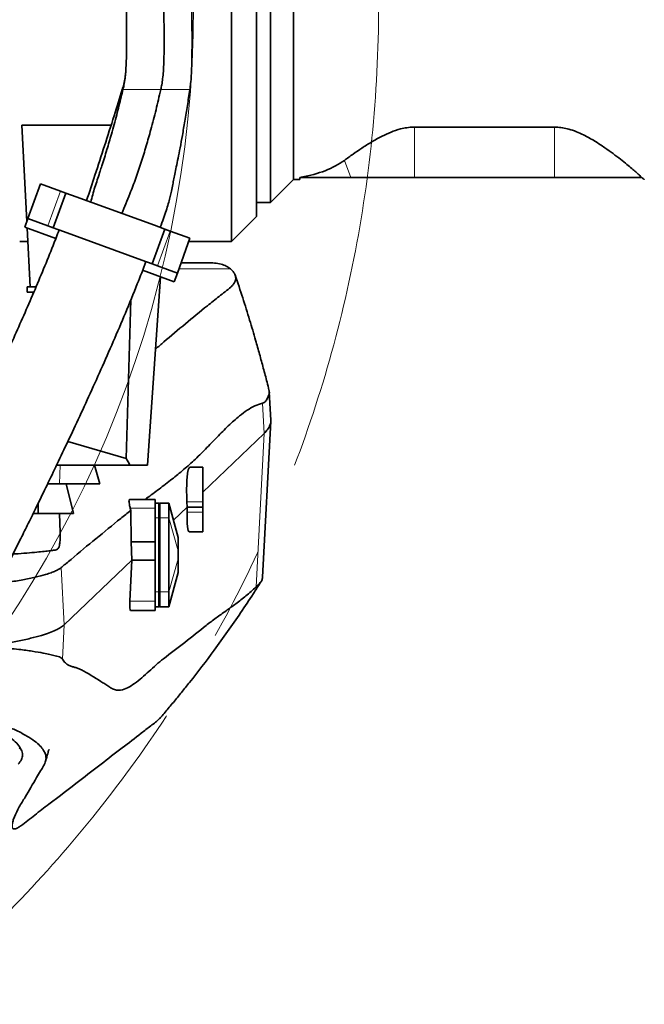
# Model space of a CAD drawing. Header units: millimetres. Extents: x 0 to 12115, y 0 to 8400.
# Tile 67 of 123: x 7502 to 7839, y 892 to 1424. Entities that reach past the tile are written whole.
import ezdxf

# ---------------------------------------------------------------- set-up
doc = ezdxf.new("R2010")
doc.units = ezdxf.units.MM
doc.header["$LTSCALE"] = 20
doc.linetypes.add('CENTERX2', pattern=[20.32, 12.7, -2.54, 2.54, -2.54])
doc.styles.add('SLDTEXTSTYLE0', font='TXT', dxfattribs={"width": 0.605})
doc.dimstyles.new('SLDDIMSTYLE0', dxfattribs={"dimtxt": 70, "dimasz": 70, "dimexe": 0, "dimexo": 0.0625, "dimgap": 17.5, "dimtad": 1, "dimdec": 1, "dimrnd": 1e-09, "dimzin": 12, "dimdsep": 46, "dimtxsty": 'SLDTEXTSTYLE0', "dimsah": 1, "dimcen": 0.09, "dimadec": 0, "dimazin": 3, "dimtfac": 1, "dimtofl": 0, "dimtmove": 0, "dimatfit": 3, "dimfxl": 1, "dimfrac": 2, "dimtolj": 1, "dimtzin": 12, "dimarcsym": 0})

# ---------------------------------------------------------------- blocks, each defined once
blk = doc.blocks.new('_D_78')
at = {"color": 7, "linetype": 'Continuous', "lineweight": 0}
for p, q in [((9298.06, 1431.91), (9298.06, 2254.61)), ((6999.56, 1431.91), (9328.06, 1431.91)), ((9298.06, 1431.91), (9298.06, 1209.41)), ((8474.06, 1209.41), (9328.06, 1209.41))]:
    blk.add_line(p, q, dxfattribs=at)
at = {"color": 7, "linetype": 'Continuous', "lineweight": 18}
for points in [[(9298.06, 1431.91), (9288.06, 1361.91), (9308.06, 1361.91)], [(9298.06, 1209.41), (9308.06, 1279.41), (9288.06, 1279.41)]]:
    blk.add_solid(points, dxfattribs=at)
at = {"color": 7, "linetype": 'Continuous', "lineweight": 18, "char_height": 70, "attachment_point": 1, "rotation": 90, "style": 'SLDTEXTSTYLE0'}
for s, insert in [('(2x M8)', (9207.83, 1927.75)), ('222,5', (9207.83, 1634.63))]:
    blk.add_mtext(s, dxfattribs=dict(at, insert=insert))

msp = doc.modelspace()

# ---------------------------------------------------------------- linework, layer by layer
at = {"color": 7, "linetype": 'Continuous', "lineweight": 35}
for p, q in [((7629.561545, 1317.90888), (7629.561545, 1541.594747)), ((7637.061545, 1534.97785), (7637.061545, 1325.40888)), ((7649.561545, 1337.90888), (7649.561545, 1525.90888)), ((7616.061545, 1304.40888), (7616.061545, 1431.90888)), ((7550.937291, 1367.207318), (7502.698185, 1367.207318)), ((7502.698185, 1367.207318), (7505.420165, 1315.268856)), ((7790.657463, 1366.221501), (7715.061545, 1366.221501)), ((7637.061545, 1325.40888), (7649.561545, 1337.90888)), ((7649.561545, 1337.90888), (7653.009137, 1337.90888)), ((7653.792602, 1339.202384), (7652.977634, 1339.06026)), ((7652.977634, 1339.06026), (7653.061545, 1338.90888)), ((7653.061545, 1338.90888), (7653.009137, 1337.90888)), ((7653.900493, 1338.90888), (7653.061545, 1338.90888)), ((7680.511019, 1338.90888), (7653.900493, 1338.90888)), ((7715.061545, 1338.90888), (7680.511019, 1338.90888)), ((7790.657463, 1338.90888), (7715.061545, 1338.90888)), ((7837.774428, 1338.90888), (7790.657463, 1338.90888)), ((7837.786058, 1338.900852), (7837.774428, 1338.90888)), ((7505.956586, 1316.742662), (7512.796989, 1335.536514)), ((7523.603454, 1331.603283), (7512.796989, 1335.536514)), ((7526.422532, 1330.577222), (7523.603454, 1331.603283)), ((7519.582129, 1311.78337), (7526.422532, 1330.577222)), ((7532.060688, 1328.525101), (7526.422532, 1330.577222)), ((7574.346856, 1313.134195), (7532.060688, 1328.525101)), ((7629.561545, 1325.40888), (7637.061545, 1325.40888)), ((7505.956586, 1316.742662), (7504.246485, 1312.044199)), ((7516.763051, 1312.80943), (7505.956586, 1316.742662)), ((7616.061545, 1304.40888), (7629.561545, 1317.90888)), ((7504.246485, 1312.044199), (7521.042388, 1305.93099)), ((7505.615271, 1311.546001), (7507.273302, 1279.90888)), ((7519.582129, 1311.78337), (7516.763051, 1312.80943)), ((7525.220285, 1309.731249), (7519.582129, 1311.78337)), ((7567.506453, 1294.340342), (7525.220285, 1309.731249)), ((7573.144609, 1292.288222), (7579.985011, 1311.082074)), ((7574.346856, 1313.134195), (7579.985011, 1311.082074)), ((7582.804089, 1310.056013), (7579.985011, 1311.082074)), ((7593.610554, 1306.122782), (7582.804089, 1310.056013)), ((7501.546907, 1304.40888), (7505.989312, 1304.40888)), ((7586.770152, 1287.328929), (7593.610554, 1306.122782)), ((7592.986745, 1304.40888), (7616.061545, 1304.40888)), ((7567.506453, 1294.340342), (7573.144609, 1292.288222)), ((7568.013903, 1288.834757), (7585.060051, 1282.630466)), ((7575.963686, 1291.262161), (7573.144609, 1292.288222)), ((7586.770152, 1287.328929), (7575.963686, 1291.262161)), ((7588.801088, 1292.90888), (7602.759789, 1292.90888)), ((7570.623552, 1183.40888), (7577.690362, 1285.312814)), ((7585.060051, 1282.630466), (7586.770152, 1287.328929)), ((7505.560051, 1279.911707), (7505.560051, 1276.911707)), ((7507.273154, 1279.911707), (7505.560051, 1279.911707)), ((7507.273302, 1279.90888), (7510.410163, 1279.90888)), ((7509.149125, 1276.911707), (7505.560051, 1276.911707)), ((7508.776145, 1276.911707), (7508.718268, 1275.916908)), ((7561.634544, 1272.869407), (7559.161353, 1187.003022)), ((7637.283295, 1207.819165), (7636.474564, 1223.136292)), ((7632.818362, 1122.885115), (7637.270351, 1207.205646)), ((7600.561545, 1168.892006), (7633.66448, 1200.596055)), ((7527.616595, 1196.320377), (7559.161353, 1187.003022)), ((7561.162324, 1183.40888), (7521.487186, 1183.40888)), ((7544.809014, 1173.40888), (7541.933252, 1183.40888)), ((7570.623552, 1183.40888), (7561.162324, 1183.40888)), ((7600.561545, 1182.40888), (7593.558772, 1182.40888)), ((7600.561545, 1163.696979), (7600.561545, 1182.40888)), ((7516.779662, 1173.40888), (7526.665083, 1173.40888)), ((7526.665083, 1173.40888), (7530.675675, 1157.40888)), ((7511.561545, 1157.40888), (7511.561545, 1162.889775)), ((7574.761545, 1164.90888), (7560.885089, 1164.90888)), ((7574.761545, 1164.90888), (7574.761545, 1160.136415)), ((7574.761545, 1162.90888), (7576.761545, 1162.90888)), ((7576.761545, 1154.90888), (7576.761545, 1162.90888)), ((7576.761545, 1162.774905), (7577.261545, 1162.90888)), ((7582.261545, 1162.90888), (7577.261545, 1162.90888)), ((7577.261545, 1162.90888), (7577.261545, 1154.90888)), ((7587.261545, 1144.40888), (7582.261545, 1162.90888)), ((7582.261545, 1162.90888), (7582.261545, 1154.90888)), ((7584.739901, 1153.738964), (7592.079673, 1160.768567)), ((7592.079673, 1160.768567), (7591.944283, 1163.696979)), ((7592.033453, 1158.06677), (7592.079673, 1160.768567)), ((7600.561545, 1160.768567), (7592.079673, 1160.768567)), ((7600.561545, 1160.768567), (7600.561545, 1163.696979)), ((7600.561545, 1158.06677), (7600.561545, 1160.768567)), ((7509.036729, 1157.40888), (7523.061545, 1157.40888)), ((7523.42327, 1147.050448), (7523.061545, 1157.40888)), ((7561.297275, 1160.136415), (7561.580779, 1158.976619)), ((7561.74018, 1142.066085), (7561.580779, 1158.976619)), ((7574.761545, 1160.136415), (7574.761545, 1142.066085)), ((7600.561545, 1147.40888), (7600.561545, 1158.06677)), ((7576.761545, 1114.90888), (7576.761545, 1154.90888)), ((7577.261545, 1154.90888), (7577.261545, 1114.90888)), ((7582.261545, 1154.90888), (7582.261545, 1114.90888)), ((7593.233429, 1147.40888), (7600.561545, 1147.40888)), ((7562.110745, 1132.066085), (7561.74018, 1142.066085)), ((7574.761545, 1142.066085), (7561.74018, 1142.066085)), ((7574.761545, 1142.066085), (7574.761545, 1132.066085)), ((7587.261545, 1144.408878), (7587.261545, 1144.156244)), ((7587.261545, 1144.156244), (7587.261545, 1137.085176)), ((7587.261545, 1137.085176), (7587.261545, 1132.732584)), ((7525.600291, 1097.098514), (7562.110745, 1132.066085)), ((7561.071308, 1109.869982), (7562.110745, 1132.066085)), ((7574.761545, 1132.066085), (7562.110745, 1132.066085)), ((7574.761545, 1132.066085), (7574.761545, 1109.869982)), ((7587.261545, 1132.732584), (7587.261545, 1125.661516)), ((7582.261545, 1106.90888), (7587.261545, 1125.40888)), ((7587.261545, 1125.661516), (7587.261545, 1125.40888)), ((7576.761545, 1106.90888), (7576.761545, 1114.90888)), ((7577.261545, 1114.90888), (7577.261545, 1106.90888)), ((7582.261545, 1114.90888), (7582.261545, 1106.90888)), ((7574.761545, 1109.869982), (7574.761545, 1104.90888)), ((7574.761545, 1104.90888), (7561.440288, 1104.90888)), ((7574.761545, 1106.90888), (7576.761545, 1106.90888)), ((7576.761545, 1107.042855), (7577.261545, 1106.90888)), ((7582.261545, 1106.90888), (7577.261545, 1106.90888)), ((7577.173458, 1046.451588), (7577.231785, 1046.541456))]:
    msp.add_line(p, q, dxfattribs=at)
at = {"color": 8, "linetype": 'Continuous', "lineweight": 18}
for p, q in [((7715.061545, 1366.221501), (7715.061545, 1338.90888)), ((7790.657463, 1366.221501), (7790.657463, 1338.90888)), ((7677.075161, 1348.25575), (7680.511019, 1338.90888)), ((7653.792602, 1339.202384), (7653.900493, 1338.90888)), ((7516.763051, 1312.80943), (7523.603454, 1331.603283)), ((7575.963686, 1291.262161), (7582.804089, 1310.056013)), ((7615.4461, 1289.651015), (7587.615322, 1289.651015)), ((7633.66448, 1200.596055), (7632.809838, 1216.925633)), ((7629.316048, 1117.644626), (7633.66448, 1200.596055)), ((7523.441453, 1183.40888), (7523.104236, 1173.40888)), ((7582.261545, 1162.90888), (7587.261545, 1144.156244)), ((7600.561545, 1163.696979), (7591.944283, 1163.696979)), ((7574.761545, 1160.136415), (7561.297275, 1160.136415)), ((7600.561545, 1158.06677), (7592.033453, 1158.06677)), ((7574.761545, 1154.90888), (7576.761545, 1154.90888)), ((7576.761545, 1154.90888), (7577.261545, 1154.90888)), ((7582.261545, 1154.90888), (7577.261545, 1154.90888)), ((7582.261545, 1154.90888), (7587.261545, 1137.085176)), ((7582.261545, 1114.90888), (7587.261545, 1132.732584)), ((7525.600291, 1097.098514), (7523.980027, 1128.056626)), ((7582.261545, 1106.90888), (7587.261545, 1125.661516)), ((7574.761545, 1114.90888), (7576.761545, 1114.90888)), ((7576.761545, 1114.90888), (7577.261545, 1114.90888)), ((7582.261545, 1114.90888), (7577.261545, 1114.90888)), ((7574.761545, 1109.869982), (7561.071308, 1109.869982)), ((7524.630084, 1078.590668), (7525.600291, 1097.098514))]:
    msp.add_line(p, q, dxfattribs=at)
at = {"color": 7, "linetype": 'CENTERX2', "lineweight": 18}
msp.add_circle((6995.561545, 1431.90888), 700, dxfattribs=at)
at = {"color": 7, "linetype": 'Continuous', "lineweight": 18}
msp.add_circle((6995.561545, 1431.90888), 600, dxfattribs=at)
at = {"color": 7, "linetype": 'Continuous', "lineweight": 35}
for centre, major_axis, ratio, start_param, end_param in [((7558.762808, 1431.90888), (127.627894, -73.40555), 0.4600599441, 5.7745969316, 6.0821219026), ((7341.380781, 1169.666676), (228.97553, -143.601169), 0.6338150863, 0.8474697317, 0.865125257), ((7594.207262, 1164.90888), (-0.659999, 17.499783), 0.1320121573, 6.2782065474, 7.9183098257), ((7594.420213, 1164.90888), (1.203819, 17.499415), 0.1188194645, 1.980663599, 3.1497662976), ((7561.847186, 1110.90888), (0.412738, 5.9998), 0.1188194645, 1.7529966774, 3.1497662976)]:
    msp.add_ellipse(centre, major_axis=major_axis, ratio=ratio, start_param=start_param, end_param=end_param, dxfattribs=at)
for points, knots in [([(7560.850044, 1471.90888), (7560.540354, 1470.366891), (7559.872974, 1467.043915), (7559.427777, 1461.673214), (7559.198586, 1456.166645), (7559.111547, 1450.982172), (7559.089491, 1446.466089), (7559.097378, 1442.670347), (7559.115884, 1439.543994), (7559.139226, 1436.67239), (7559.169277, 1433.566661), (7559.208955, 1429.852886), (7559.255269, 1425.528497), (7559.300972, 1420.549501), (7559.331377, 1414.866729), (7559.316611, 1409.055529), (7559.223326, 1403.443533), (7559.036064, 1398.447593), (7558.702329, 1393.909461), (7558.181996, 1389.956587), (7557.634949, 1387.579913), (7557.3804, 1386.474018)], [0, 0, 0, 0, 0.0557429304, 0.120125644, 0.1880373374, 0.2486343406, 0.3014224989, 0.345984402, 0.381383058, 0.4107658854, 0.446417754, 0.4900089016, 0.5406615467, 0.5976719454, 0.6641515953, 0.7394194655, 0.8009105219, 0.8604369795, 0.9142400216, 0.9600948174, 1, 1, 1, 1]), ([(7577.79449, 1386.474018), (7577.989069, 1387.360944), (7578.413537, 1389.295755), (7578.899646, 1392.588514), (7579.258494, 1396.65868), (7579.490596, 1401.651554), (7579.606731, 1407.564065), (7579.624975, 1414.273043), (7579.572679, 1421.563947), (7579.483252, 1429.161442), (7579.393197, 1436.759756), (7579.338535, 1444.053142), (7579.351396, 1450.766304), (7579.456636, 1456.684792), (7579.66981, 1461.685379), (7579.995216, 1465.765268), (7580.431755, 1469.069497), (7580.792379, 1471.016369), (7580.957701, 1471.90888)], [0, 0, 0, 0, 0.03180593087, 0.0693840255, 0.11649692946, 0.17485902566, 0.24439460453, 0.32357903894, 0.40980123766, 0.49972738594, 0.58966301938, 0.67591397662, 0.75514717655, 0.824752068, 0.88320297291, 0.93041889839, 0.96810170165, 1, 1, 1, 1]), ([(7593.515837, 1386.474018), (7593.672993, 1387.595778), (7594.022294, 1390.089029), (7594.357773, 1394.379847), (7594.576084, 1399.693644), (7594.687323, 1406.071665), (7594.716049, 1413.310608), (7594.687395, 1421.07884), (7594.630189, 1428.99813), (7594.571437, 1436.705336), (7594.534126, 1443.89309), (7594.53526, 1450.334626), (7594.585099, 1455.89553), (7594.687052, 1460.535422), (7594.838715, 1464.301746), (7595.032249, 1467.318094), (7595.257304, 1469.768159), (7595.420003, 1471.23234), (7595.49518, 1471.90888)], [0, 0, 0, 0, 0.0399655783, 0.0888284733, 0.1509742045, 0.2264152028, 0.3124001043, 0.4047306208, 0.4987508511, 0.5900521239, 0.6749433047, 0.7507310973, 0.815849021, 0.8698683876, 0.9134192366, 0.9480430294, 0.9759927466, 1, 1, 1, 1]), ([(7558.786355, 1395.581703), (7558.702541, 1394.746885), (7558.497312, 1392.702747), (7557.901685, 1389.64929), (7557.253481, 1387.479321), (7556.953182, 1386.474018)], [0, 0, 0, 0, 0.2703437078, 0.6619649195, 1, 1, 1, 1]), ([(7556.943285, 1386.488545), (7555.487487, 1381.755883), (7552.359197, 1371.586111), (7547.447869, 1356.170476), (7542.494428, 1340.898788), (7539.220421, 1331.05967), (7537.694414, 1326.47368)], [0, 0, 0, 0, 0.2351460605, 0.5052931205, 0.7694182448, 1, 1, 1, 1]), ([(7557.361943, 1386.488708), (7557.051026, 1385.167657), (7555.983158, 1380.630404), (7553.922405, 1372.585115), (7551.34187, 1363.06925), (7548.643419, 1353.845603), (7546.603232, 1347.15995), (7545.329545, 1343.341855), (7545.015712, 1342.401087)], [0, 0, 0, 0, 0.08827686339, 0.30319384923, 0.53938142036, 0.73051876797, 0.93360060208, 1, 1, 1, 1]), ([(7556.749033, 1319.539278), (7558.224417, 1323.049347), (7560.85482, 1329.307307), (7564.358761, 1338.596352), (7567.303475, 1347.241487), (7569.955231, 1356.009714), (7572.646581, 1365.479552), (7575.292177, 1375.631365), (7576.960061, 1382.858394), (7577.79449, 1386.474018)], [0, 0, 0, 0, 0.1652014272, 0.2945309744, 0.4242031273, 0.5544898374, 0.6849989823, 0.8424075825, 1, 1, 1, 1]), ([(7577.43655, 1312.009346), (7577.455768, 1312.052722), (7578.153275, 1313.627028), (7579.271644, 1316.643927), (7580.727657, 1320.853731), (7581.83727, 1324.578419), (7582.69405, 1327.830645), (7583.446025, 1331.0363), (7584.105027, 1334.206806), (7584.750263, 1337.547814), (7585.4336, 1341.01329), (7586.242357, 1344.942371), (7587.232634, 1349.65033), (7588.366863, 1355.358765), (7589.57023, 1362.054582), (7590.870357, 1369.697911), (7592.230604, 1377.931369), (7593.081989, 1383.604247), (7593.510172, 1386.457273)], [0, 0, 0, 0, 0.0018973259, 0.0688628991, 0.1270868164, 0.1778049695, 0.2217596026, 0.2593271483, 0.3071896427, 0.3490258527, 0.3929917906, 0.4457593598, 0.5083520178, 0.5831893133, 0.6731820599, 0.7752959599, 0.8869909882, 1, 1, 1, 1]), ([(7715.061545, 1366.221501), (7714.868481, 1366.220269), (7713.470184, 1366.211341), (7710.869055, 1365.979409), (7706.721749, 1365.132444), (7702.21025, 1363.591034), (7696.999057, 1361.168933), (7691.728055, 1358.235892), (7686.525311, 1354.921874), (7681.569379, 1351.50775), (7678.627083, 1349.378715), (7677.075161, 1348.25575)], [0, 0, 0, 0, 0.0114906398, 0.0832225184, 0.1550394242, 0.2675196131, 0.380300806, 0.5305848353, 0.6814138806, 0.8319609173, 1, 1, 1, 1]), ([(7837.774428, 1338.90888), (7837.361301, 1339.362473), (7836.626558, 1340.169186), (7834.7022, 1341.94004), (7832.516143, 1343.845302), (7829.751544, 1346.144966), (7826.388701, 1348.837855), (7822.390317, 1351.884679), (7817.776158, 1355.183003), (7812.523332, 1358.668878), (7807.311277, 1361.616378), (7802.543979, 1363.790767), (7798.742329, 1365.110118), (7795.036068, 1365.929377), (7792.410878, 1366.203828), (7790.948421, 1366.218569), (7790.657463, 1366.221501)], [0, 0, 0, 0, 0.0987802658, 0.1756800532, 0.2527882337, 0.3297402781, 0.4185159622, 0.5075072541, 0.5963106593, 0.6942369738, 0.7920353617, 0.8478940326, 0.903654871, 0.9465379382, 0.9893636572, 1, 1, 1, 1]), ([(7545.031842, 1342.39593), (7544.944642, 1342.125858), (7544.006582, 1339.220505), (7542.611061, 1335.014878), (7540.96335, 1329.708877), (7540.300903, 1327.002273), (7539.969115, 1325.646669)], [0, 0, 0, 0, 0.0486704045, 0.5235807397, 0.7613850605, 1, 1, 1, 1]), ([(7839.212543, 1337.909864), (7839.180334, 1337.93235), (7839.116633, 1337.97682), (7838.633101, 1338.314326), (7838.069058, 1338.704892), (7837.786058, 1338.900852)], [0, 0, 0, 0, 0.3375802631, 0.667640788, 1, 1, 1, 1]), ([(7522.848381, 1310.596737), (7521.775418, 1307.801066), (7519.068383, 1300.747721), (7514.480284, 1289.527491), (7509.182617, 1276.924362), (7503.775733, 1264.455468), (7498.36131, 1252.260162), (7492.709406, 1239.788445), (7486.904288, 1227.216586), (7481.030186, 1214.710682), (7475.478934, 1203.061481), (7470.272621, 1192.271695), (7465.454009, 1182.394101), (7461.055685, 1173.464213), (7457.092724, 1165.484954), (7453.508135, 1158.319866), (7449.952622, 1151.259087), (7446.471845, 1144.392992), (7443.138955, 1137.862585), (7440.318798, 1132.368515), (7437.798329, 1127.481737), (7435.360826, 1122.776726), (7432.749843, 1117.760638), (7429.861804, 1112.240756), (7426.601595, 1106.046089), (7422.906146, 1099.072734), (7418.799309, 1091.385147), (7414.35872, 1083.150043), (7409.794206, 1074.775534), (7405.3179, 1066.659286), (7401.081041, 1059.073481), (7397.10119, 1052.043924), (7393.384329, 1045.574862), (7389.93711, 1039.671788), (7386.812273, 1034.417342), (7384.334265, 1030.334377), (7382.448959, 1027.28488), (7381.056265, 1025.066384), (7379.825308, 1023.135702), (7378.647203, 1021.31644), (7377.429572, 1019.469116), (7376.25969, 1017.734025), (7375.221145, 1016.230928), (7374.390453, 1015.055789), (7373.677581, 1014.069765), (7373.009335, 1013.166451), (7372.350148, 1012.298611), (7371.678089, 1011.444232), (7371.091246, 1010.731688), (7370.643358, 1010.219729), (7370.572521, 1010.140577), (7370.534164, 1010.097719)], [0, 0, 0, 0, 0.0209193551, 0.0527785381, 0.085086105, 0.1173826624, 0.1492749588, 0.1804403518, 0.2158851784, 0.2496082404, 0.2813298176, 0.3108331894, 0.338425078, 0.3634219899, 0.3857382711, 0.4059605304, 0.4245585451, 0.4464237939, 0.4654440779, 0.4816172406, 0.4947805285, 0.5087746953, 0.5236682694, 0.5399464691, 0.5589191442, 0.5806009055, 0.6049053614, 0.6317187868, 0.6601676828, 0.6878300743, 0.7145151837, 0.7402167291, 0.7649356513, 0.7886808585, 0.8114379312, 0.8321725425, 0.8446353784, 0.8560530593, 0.8664619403, 0.8762302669, 0.8876481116, 0.9011029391, 0.9117247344, 0.9212813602, 0.9297663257, 0.9379339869, 0.9479555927, 0.9599503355, 0.9729800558, 0.9853692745, 1, 1, 1, 1]), ([(7366.818877, 1030.334384), (7366.788401, 1030.24839), (7366.382328, 1029.102574), (7365.672481, 1027.003371), (7364.728695, 1024.169418), (7363.927904, 1021.687209), (7363.227727, 1019.46264), (7362.63704, 1017.537309), (7362.157002, 1015.934206), (7361.783331, 1014.660979), (7361.389158, 1013.29354), (7360.929495, 1011.656661), (7360.374848, 1009.602857), (7359.773334, 1007.24844), (7359.1486, 1004.567029), (7358.61086, 1001.921301), (7358.163051, 999.195752), (7357.853349, 996.513646), (7357.700167, 993.848112), (7357.73636, 991.031913), (7358.018152, 988.069418), (7358.706147, 984.674037), (7359.870299, 981.187583), (7361.531578, 977.831182), (7363.721978, 974.647055), (7366.16582, 971.992198), (7368.704352, 969.880651), (7371.668284, 967.965208), (7375.111966, 966.374221), (7378.883445, 965.3058), (7382.401053, 964.84097), (7385.54518, 964.824756), (7388.461082, 965.12921), (7391.534229, 965.797105), (7394.807759, 966.928883), (7398.174223, 968.594699), (7400.839279, 970.36244), (7402.676842, 971.8039), (7403.906934, 972.863426), (7405.059678, 973.929685), (7406.272812, 975.131995), (7407.555891, 976.491594), (7408.837549, 977.937199), (7410.011932, 979.334632), (7410.980173, 980.533655), (7411.798563, 981.575292), (7412.640007, 982.671657), (7413.62269, 983.984302), (7414.748208, 985.528058), (7415.993334, 987.281514), (7417.229571, 989.066465), (7418.347754, 990.715158), (7419.311205, 992.157714), (7420.226185, 993.545009), (7421.540808, 995.562667), (7423.35876, 998.404172), (7425.947361, 1002.54626), (7429.069749, 1007.663086), (7432.794066, 1013.908956), (7437.007771, 1021.125109), (7441.68652, 1029.291732), (7446.686605, 1038.170965), (7451.830635, 1047.445642), (7456.39371, 1055.784022), (7460.333763, 1063.056516), (7463.636787, 1069.198445), (7466.899592, 1075.308117), (7470.103083, 1081.346624), (7473.141922, 1087.110879), (7475.851596, 1092.280117), (7478.131773, 1096.650678), (7479.970835, 1100.189183), (7481.501369, 1103.143075), (7482.909952, 1105.868516), (7484.742622, 1109.423578), (7487.208584, 1114.225531), (7490.411545, 1120.496433), (7494.092099, 1127.747794), (7497.905399, 1135.314982), (7501.815445, 1143.130572), (7505.817883, 1151.188668), (7510.249865, 1160.185114), (7515.16382, 1170.254709), (7520.538656, 1181.390637), (7526.34197, 1193.570046), (7532.494124, 1206.677358), (7538.928715, 1220.628485), (7545.518795, 1235.21922), (7552.165162, 1250.299), (7558.73497, 1265.703694), (7564.684847, 1280.115059), (7568.272957, 1289.459597), (7569.823, 1293.496383)], [0, 0, 0, 0, 0.0011116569, 0.0148121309, 0.0271569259, 0.0381207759, 0.0476873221, 0.0571367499, 0.064632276, 0.0702719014, 0.0756439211, 0.08465015, 0.0943426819, 0.1066924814, 0.1198729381, 0.1337463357, 0.146257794, 0.1585796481, 0.1705051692, 0.1814308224, 0.1916617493, 0.2003022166, 0.2089597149, 0.2176297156, 0.2245309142, 0.2315541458, 0.2378359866, 0.2436162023, 0.2512077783, 0.2584729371, 0.2651820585, 0.2711549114, 0.2773067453, 0.2844441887, 0.29256511, 0.3016445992, 0.3106824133, 0.3163674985, 0.3218236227, 0.3277145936, 0.3343241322, 0.3416551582, 0.3495987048, 0.3566990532, 0.3620796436, 0.3665427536, 0.3715482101, 0.377457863, 0.3842793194, 0.3914687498, 0.3988973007, 0.4049422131, 0.4097270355, 0.414498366, 0.4195643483, 0.4303965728, 0.4423389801, 0.4576982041, 0.4744822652, 0.4927623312, 0.5126125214, 0.5334435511, 0.5539634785, 0.5740685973, 0.5869472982, 0.5996014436, 0.6120140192, 0.6241691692, 0.6359287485, 0.6463036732, 0.6546063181, 0.6614576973, 0.6668473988, 0.671678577, 0.6771620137, 0.6872678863, 0.6991093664, 0.7126845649, 0.7279820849, 0.7411950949, 0.7557670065, 0.7720546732, 0.7900083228, 0.8099253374, 0.8313897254, 0.8542619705, 0.8783615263, 0.9034596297, 0.9288108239, 0.9545577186, 0.9803692, 1, 1, 1, 1]), ([(7615.4461, 1289.651015), (7615.885811, 1289.243124), (7616.76524, 1288.427338), (7617.936863, 1286.787136), (7618.459247, 1285.136769), (7618.264347, 1283.480671), (7617.762654, 1282.231512), (7616.894435, 1280.98309), (7615.269968, 1279.309427), (7612.555631, 1277.217094), (7608.287406, 1273.8596), (7601.044941, 1268.086838), (7591.059368, 1259.895982), (7581.814735, 1252.075482), (7576.499868, 1247.510958), (7574.978265, 1246.204172)], [0, 0, 0, 0, 0.0281522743, 0.0563048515, 0.1127994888, 0.1413489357, 0.1698983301, 0.1985463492, 0.2271952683, 0.2852720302, 0.343354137, 0.4595140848, 0.6846083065, 0.9097059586, 1, 1, 1, 1]), ([(7615.4461, 1289.651015), (7614.75239, 1290.15799), (7613.363425, 1291.17307), (7610.473817, 1292.161024), (7607.018552, 1292.795501), (7604.180443, 1292.871059), (7602.759789, 1292.90888)], [0, 0, 0, 0, 0.2485944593, 0.497742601, 0.7485881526, 1, 1, 1, 1]), ([(7636.318465, 1224.085447), (7635.970253, 1225.483409), (7634.98247, 1229.449049), (7633.286166, 1235.897261), (7631.231946, 1243.460707), (7628.785162, 1252.120249), (7625.778197, 1262.28398), (7622.128785, 1274.025491), (7619.439165, 1282.071762), (7618.075944, 1286.149976)], [0, 0, 0, 0, 0.0669651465, 0.189962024, 0.309030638, 0.4294499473, 0.6057362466, 0.8001693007, 1, 1, 1, 1]), ([(7632.80824, 1216.928679), (7633.138922, 1217.049472), (7633.800382, 1217.291095), (7634.862002, 1218.42763), (7635.841494, 1220.317007), (7636.442891, 1221.900778), (7636.587047, 1223.145202), (7636.331337, 1223.885632), (7636.266784, 1224.072549)], [0, 0, 0, 0, 0.1146724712, 0.2293784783, 0.4598638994, 0.6907455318, 0.921930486, 1, 1, 1, 1]), ([(7569.328197, 1164.90888), (7571.553144, 1166.565115), (7576.131806, 1169.97344), (7582.827383, 1175.025743), (7589.400798, 1180.350037), (7595.721427, 1185.895286), (7602.00878, 1192.095358), (7608.201672, 1198.567274), (7614.327751, 1204.781744), (7619.738852, 1209.652724), (7624.510712, 1213.230341), (7628.632704, 1215.715026), (7631.417707, 1216.520071), (7632.81, 1216.922534)], [0, 0, 0, 0, 0.1047463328, 0.2155547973, 0.3153653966, 0.4151752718, 0.5150167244, 0.6148600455, 0.7110570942, 0.807250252, 0.8715042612, 0.9357617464, 1, 1, 1, 1]), ([(7633.663038, 1200.596077), (7634.394635, 1201.367338), (7635.857866, 1202.909899), (7636.95185, 1205.235114), (7637.442826, 1206.905621), (7637.242757, 1207.799285), (7637.21641, 1207.916972)], [0, 0, 0, 0, 0.3172788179, 0.6345739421, 0.9518771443, 1, 1, 1, 1]), ([(7544.809014, 1173.40888), (7541.695809, 1173.40888), (7535.469325, 1173.40888), (7529.599854, 1173.40888), (7526.665083, 1173.40888)], [0, 0, 0, 0, 0.4999940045, 1, 1, 1, 1]), ([(7560.885089, 1164.90888), (7560.799903, 1164.84876), (7560.629473, 1164.72848), (7560.623175, 1163.772948), (7560.807811, 1162.362346), (7561.076577, 1161.050351), (7561.261082, 1160.286293), (7561.297275, 1160.136415)], [0, 0, 0, 0, 0.2360984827, 0.4723576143, 0.7057884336, 0.9422872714, 1, 1, 1, 1]), ([(7530.675675, 1157.40888), (7529.226274, 1157.40888), (7526.566917, 1157.40888), (7524.157694, 1157.40888), (7523.061545, 1157.40888)], [0, 0, 0, 0, 0.54501951, 1, 1, 1, 1]), ([(7523.98011, 1128.055038), (7524.424163, 1128.472871), (7525.312516, 1129.308768), (7527.113618, 1130.486857), (7532.897694, 1135.805665), (7542.749346, 1143.56362), (7553.48757, 1152.57722), (7559.773078, 1157.547247), (7561.580779, 1158.976619)], [0, 0, 0, 0, 0.0356323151, 0.0712843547, 0.1425489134, 0.4992695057, 0.8559907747, 1, 1, 1, 1]), ([(7497.961205, 1135.436463), (7498.291977, 1135.456731), (7501.079758, 1135.627558), (7505.4402, 1135.962568), (7510.722859, 1136.400977), (7514.852199, 1136.815399), (7517.987999, 1137.178048), (7519.995912, 1137.500246), (7521.247376, 1137.598985), (7522.021093, 1137.931178), (7522.633036, 1138.705325), (7523.125467, 1140.16288), (7523.409747, 1142.623371), (7523.499478, 1145.074958), (7523.420018, 1146.638436), (7523.399122, 1147.049604)], [0, 0, 0, 0, 0.0182952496, 0.1541939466, 0.2908714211, 0.4054042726, 0.5204018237, 0.6264827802, 0.6779394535, 0.7295121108, 0.7815014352, 0.8340786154, 0.9040449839, 0.9747654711, 1, 1, 1, 1]), ([(7489.84338, 1119.390195), (7491.727859, 1119.651189), (7496.610839, 1120.327464), (7503.350907, 1121.505605), (7510.144764, 1122.904952), (7515.073571, 1124.2005), (7518.584609, 1125.335921), (7520.931927, 1126.26042), (7522.440163, 1127.073865), (7523.400794, 1127.496292), (7523.78654, 1127.870921), (7523.979364, 1128.058188)], [0, 0, 0, 0, 0.1025600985, 0.2657492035, 0.4306671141, 0.597950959, 0.7042912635, 0.81094182, 0.9053525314, 0.9526882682, 1, 1, 1, 1]), ([(7577.242985, 1046.531862), (7577.487953, 1046.816106), (7578.454322, 1047.937415), (7580.171011, 1049.950129), (7582.382192, 1052.567377), (7584.61219, 1055.238038), (7586.827026, 1057.920485), (7589.026667, 1060.615058), (7591.211072, 1063.3216), (7597.201794, 1070.829565), (7607.368407, 1084.1157), (7618.750182, 1100.2064), (7626.189451, 1111.418643), (7629.53284, 1116.599072), (7630.941999, 1118.802474), (7631.783251, 1120.133916), (7632.097029, 1120.630532)], [0, 0, 0, 0, 0.01221805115, 0.04819875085, 0.08588276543, 0.12356435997, 0.1612439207, 0.19892183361, 0.23659848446, 0.27427425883, 0.51108605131, 0.78028432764, 0.91497098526, 0.94865458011, 0.98084863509, 1, 1, 1, 1]), ([(7629.316048, 1117.644626), (7630.005737, 1118.301717), (7631.386578, 1119.617293), (7632.525484, 1121.091058), (7632.708483, 1122.299239), (7632.797397, 1122.886268)], [0, 0, 0, 0, 0.33907621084, 0.67887166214, 1, 1, 1, 1]), ([(7524.630084, 1078.590668), (7525.168339, 1077.86487), (7526.245012, 1076.413053), (7527.945, 1075.275345), (7529.677912, 1074.571176), (7531.430594, 1074.118918), (7533.183949, 1073.675861), (7537.874368, 1071.352643), (7542.650243, 1068.315556), (7547.560102, 1065.197769), (7549.657903, 1063.756768), (7551.772933, 1062.550079), (7553.918342, 1061.768813), (7556.607538, 1061.752281), (7559.869368, 1063.001724), (7563.689857, 1065.366353), (7567.5544, 1068.482916), (7571.440508, 1071.972507), (7575.331781, 1075.557184), (7581.771317, 1080.901493), (7590.733155, 1087.546639), (7600.245524, 1095.212047), (7607.693881, 1100.934369), (7613.076315, 1104.686977), (7618.46332, 1108.524641), (7623.865152, 1112.628545), (7627.499121, 1115.972634), (7629.316048, 1117.644626)], [0, 0, 0, 0, 0.0173586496, 0.0347225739, 0.0521153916, 0.0695296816, 0.0869431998, 0.1043349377, 0.2116182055, 0.233090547, 0.2545744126, 0.2760503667, 0.2975084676, 0.3189591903, 0.3547905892, 0.3906264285, 0.4264881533, 0.4623706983, 0.4982546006, 0.5341180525, 0.6414014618, 0.7486846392, 0.7989483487, 0.8492165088, 0.8994831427, 0.9497431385, 1, 1, 1, 1]), ([(7483.861544, 1085.537453), (7486.834382, 1085.985171), (7492.781681, 1086.880851), (7500.579588, 1088.326294), (7507.496694, 1089.83584), (7513.124312, 1091.330786), (7517.615471, 1092.790998), (7521.08806, 1094.203318), (7523.844498, 1095.639875), (7525.014603, 1096.612277), (7525.599709, 1097.098523)], [0, 0, 0, 0, 0.1347545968, 0.2695826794, 0.4044802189, 0.539440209, 0.6545351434, 0.7696645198, 0.8848216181, 1, 1, 1, 1]), ([(7483.862023, 1085.537404), (7485.949087, 1085.269905), (7490.125274, 1084.734645), (7495.882471, 1084.339655), (7502.149968, 1083.754412), (7508.498042, 1082.878572), (7513.937903, 1081.978999), (7517.940341, 1081.093094), (7520.529354, 1080.369519), (7522.390073, 1079.940894), (7523.723981, 1079.60126), (7524.328288, 1078.927266), (7524.630084, 1078.590668)], [0, 0, 0, 0, 0.0951531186, 0.1904001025, 0.2855677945, 0.4321830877, 0.5787995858, 0.6833145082, 0.7878306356, 0.858597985, 0.9293825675, 1, 1, 1, 1]), ([(7455.245858, 1053.706253), (7456.09148, 1053.528187), (7460.562674, 1052.586671), (7467.939785, 1050.755787), (7477.32951, 1048.212338), (7485.839495, 1045.539247), (7493.456051, 1042.771427), (7500.07493, 1039.925806), (7505.520176, 1037.079342), (7509.669598, 1034.340597), (7512.650801, 1031.74064), (7514.514281, 1029.385543), (7515.545544, 1027.198952), (7515.888018, 1025.280291), (7515.554554, 1023.151802), (7514.446962, 1020.826322), (7512.69658, 1017.857049), (7509.234674, 1012.256302), (7505.645206, 1005.732416), (7501.145125, 998.686036), (7499.502672, 995.105761), (7498.681361, 993.315439)], [0, 0, 0, 0, 0.0100077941, 0.0529158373, 0.0964202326, 0.1407827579, 0.185511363, 0.2305337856, 0.2762329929, 0.3195445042, 0.3589685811, 0.3983931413, 0.4309424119, 0.4634892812, 0.4912394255, 0.5358048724, 0.5803818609, 0.6417161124, 0.8201875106, 0.9100844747, 1, 1, 1, 1]), ([(7500.752442, 1021.753691), (7501.408706, 1022.589311), (7502.721241, 1024.260559), (7503.226546, 1026.896121), (7502.618522, 1029.612597), (7500.761465, 1032.414067), (7497.678369, 1035.255577), (7493.302934, 1038.145186), (7487.728047, 1041.054213), (7482.945234, 1042.977759), (7480.553846, 1043.939524)], [0, 0, 0, 0, 0.1206857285, 0.2413725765, 0.3653942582, 0.4894162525, 0.6151652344, 0.740913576, 0.8704578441, 1, 1, 1, 1]), ([(7577.173458, 1046.451588), (7576.476425, 1045.791493), (7575.082191, 1044.471143), (7571.408307, 1041.840411), (7565.576886, 1037.229102), (7552.746566, 1027.405257), (7536.099528, 1014.593448), (7520.382375, 1002.486824), (7509.71289, 994.326161), (7504.725589, 990.468652), (7502.231938, 988.539897)], [0, 0, 0, 0, 0.0341027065, 0.0682136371, 0.1364425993, 0.2728993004, 0.5771867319, 0.800173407, 0.900086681, 1, 1, 1, 1]), ([(7501.697934, 1030.701034), (7501.647268, 1030.617519), (7501.515631, 1030.400539), (7501.311756, 1030.189222), (7501.186353, 1030.059239)], [0, 0, 0, 0, 0.3848958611, 1, 1, 1, 1]), ([(7515.428577, 1023.150189), (7515.565577, 1023.62532), (7515.927365, 1024.880033), (7516.45737, 1026.719825), (7516.863773, 1028.144068), (7517.108004, 1029.007976), (7517.253694, 1029.526754), (7517.326218, 1029.795069), (7517.318345, 1029.794672), (7517.315026, 1029.794504)], [0, 0, 0, 0, 0.1102265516, 0.2910834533, 0.4635358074, 0.5942465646, 0.7351693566, 0.8883466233, 1, 1, 1, 1]), ([(7498.681361, 993.315439), (7498.407009, 992.561828), (7497.858288, 991.054557), (7497.498647, 989.324967), (7497.378704, 988.006055), (7497.617666, 987.13643), (7498.210939, 986.727755), (7499.168189, 986.812285), (7500.512514, 987.357048), (7501.658786, 988.145607), (7502.231938, 988.539897)], [0, 0, 0, 0, 0.1226834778, 0.2453748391, 0.3689240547, 0.4924708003, 0.6188495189, 0.7452266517, 0.8726097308, 1, 1, 1, 1])]:
    msp.add_open_spline(points, degree=3, knots=knots, dxfattribs=at)
at = {"color": 8, "linetype": 'Continuous', "lineweight": 18}
for points, knots in [([(7557.058131, 1386.474018), (7557.014834, 1386.474018), (7556.939831, 1386.474018), (7556.975173, 1386.474018), (7556.990114, 1386.474018)], [0, 0, 0, 0, 0.5772628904, 1, 1, 1, 1]), ([(7577.79449, 1386.474018), (7577.638636, 1386.474018), (7577.327089, 1386.474018), (7576.311131, 1386.474018), (7574.956903, 1386.474018), (7573.284526, 1386.474018), (7571.376541, 1386.474018), (7569.308527, 1386.474018), (7567.165902, 1386.474018), (7565.037082, 1386.474018), (7563.015476, 1386.474018), (7561.187305, 1386.474018), (7559.636661, 1386.474018), (7558.422704, 1386.474018), (7557.672998, 1386.474018), (7557.341187, 1386.474018), (7557.400861, 1386.474018), (7557.408141, 1386.474018)], [0, 0, 0, 0, 0.07073706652, 0.14140065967, 0.21204854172, 0.28272935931, 0.35347606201, 0.42429272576, 0.49514706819, 0.5659782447, 0.6367377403, 0.70742389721, 0.77805137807, 0.84867099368, 0.91937675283, 0.9901649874, 1, 1, 1, 1]), ([(7577.79449, 1386.474018), (7579.203674, 1386.474018), (7582.022106, 1386.474018), (7585.979324, 1386.474018), (7589.363546, 1386.474018), (7591.867189, 1386.474018), (7593.327596, 1386.474018), (7593.378138, 1386.474018), (7593.399555, 1386.474018)], [0, 0, 0, 0, 0.1741593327, 0.348326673, 0.5227896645, 0.6974300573, 0.8717877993, 1, 1, 1, 1])]:
    msp.add_open_spline(points, degree=3, knots=knots, dxfattribs=at)

# ---------------------------------------------------------------- dimensions: what is measured, and where the dimension line sits
at = {"color": 7, "linetype": 'Continuous', "lineweight": 18}
dim = msp.add_linear_dim(base=(9298.061545, 1209.40888), p1=(6995.561545, 1431.90888), p2=(8470.061545, 1209.40888), angle=90, text='<>  (2x M8)', dimstyle='SLDDIMSTYLE0', dxfattribs=at)
dim.commit()
dim.dimension.update_dxf_attribs({"geometry": '_D_78', "text_midpoint": (9298.061545, 1944.619756), "dimtype": 160})

doc.saveas('drawing.dxf')
